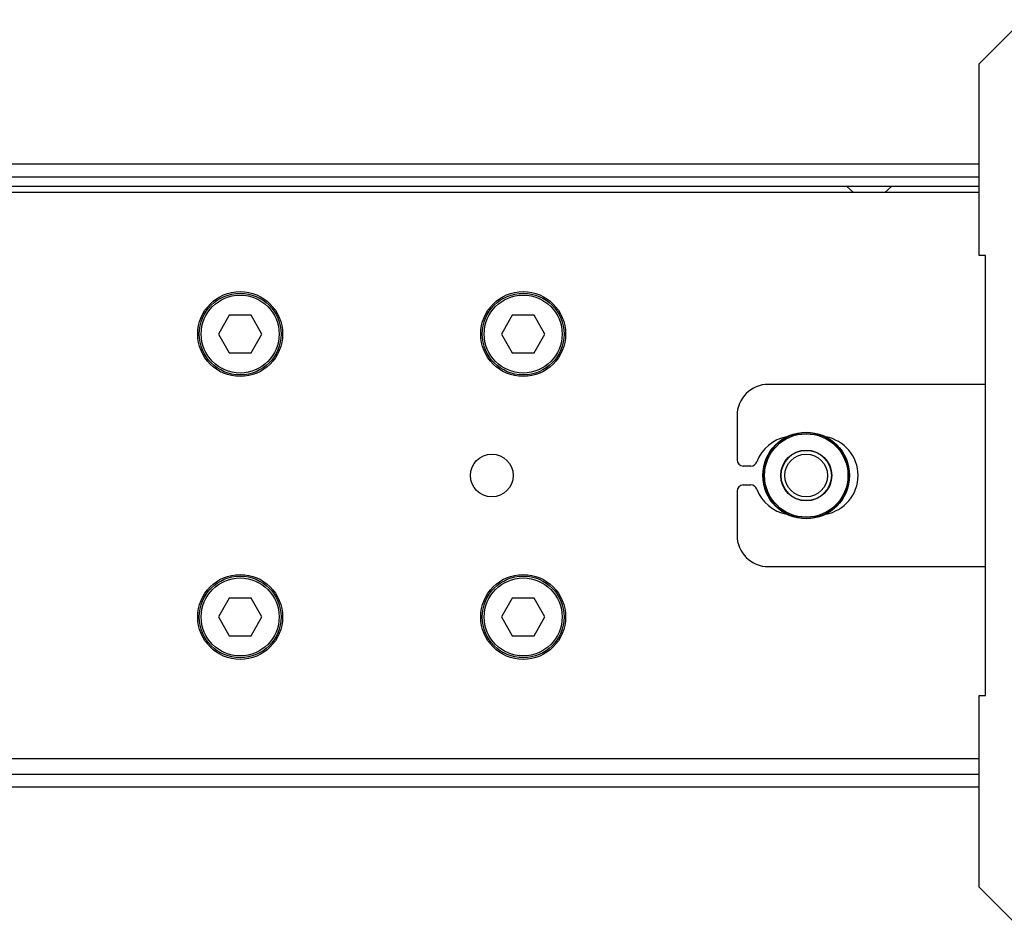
# Model space of a CAD drawing. Header units: millimetres. Extents: x 0 to 420, y 0 to 297.
# Tile 35 of 48: x 191 to 203, y 236 to 247. Entities that reach past the tile are written whole.
import ezdxf

# ---------------------------------------------------------------- set-up
doc = ezdxf.new("R2010")
doc.units = ezdxf.units.MM

msp = doc.modelspace()

# ---------------------------------------------------------------- linework, layer by layer
at = {"color": 7, "linetype": 'Continuous', "lineweight": 25}
for p, q in [((202.99774, 246.51186), (203.5421, 247.05622)), ((202.99774, 244.14003), (202.99774, 246.51186)), ((202.99774, 245.26762), (60.88198, 245.26762)), ((63.60376, 245.11209), (202.99774, 245.11209)), ((63.60376, 244.99544), (202.99774, 244.99544)), ((201.35604, 244.99544), (201.44244, 244.91768)), ((201.83127, 244.91768), (201.91767, 244.99544)), ((202.99774, 244.91768), (188.80561, 244.91768)), ((203.07551, 244.14003), (202.99774, 244.14003)), ((203.07551, 238.69647), (203.07551, 244.14003)), ((193.72565, 243.40126), (193.59096, 243.16796)), ((193.99504, 243.40126), (193.72565, 243.40126)), ((194.12973, 243.16796), (193.99504, 243.40126)), ((197.22508, 243.40126), (197.09039, 243.16796)), ((197.49447, 243.40126), (197.22508, 243.40126)), ((197.62916, 243.16796), (197.49447, 243.40126)), ((193.59096, 243.16796), (193.72565, 242.93467)), ((193.99504, 242.93467), (194.12973, 243.16796)), ((197.09039, 243.16796), (197.22508, 242.93467)), ((197.49447, 242.93467), (197.62916, 243.16796)), ((193.72565, 242.93467), (193.99504, 242.93467)), ((197.22508, 242.93467), (197.49447, 242.93467)), ((203.07551, 242.54584), (200.39261, 242.54584)), ((200.00379, 242.15702), (200.00379, 241.61266)), ((200.17446, 241.5349), (200.08155, 241.5349)), ((200.08155, 241.3016), (200.17446, 241.3016)), ((200.00379, 241.22384), (200.00379, 240.67948)), ((200.39261, 240.29065), (203.07551, 240.29065)), ((193.72565, 239.90183), (193.59096, 239.66853)), ((193.99504, 239.90183), (193.72565, 239.90183)), ((194.12973, 239.66853), (193.99504, 239.90183)), ((197.22508, 239.90183), (197.09039, 239.66853)), ((197.49447, 239.90183), (197.22508, 239.90183)), ((197.62916, 239.66853), (197.49447, 239.90183)), ((193.59096, 239.66853), (193.72565, 239.43524)), ((193.99504, 239.43524), (194.12973, 239.66853)), ((197.09039, 239.66853), (197.22508, 239.43524)), ((197.49447, 239.43524), (197.62916, 239.66853)), ((193.72565, 239.43524), (193.99504, 239.43524)), ((197.22508, 239.43524), (197.49447, 239.43524)), ((202.99774, 236.32463), (202.99774, 238.69647)), ((202.99774, 238.69647), (203.07551, 238.69647)), ((188.80561, 237.91882), (202.99774, 237.91882)), ((185.86534, 237.72441), (202.99774, 237.72441)), ((185.85313, 237.56887), (202.99774, 237.56887)), ((203.5421, 235.78028), (202.99774, 236.32463))]:
    msp.add_line(p, q, dxfattribs=at)
for centre, radius in [((193.86034, 243.16796), 0.52491), ((193.86034, 243.16796), 0.50547), ((193.86034, 243.16796), 0.48214), ((197.35977, 243.16796), 0.52491), ((197.35977, 243.16796), 0.50547), ((197.35977, 243.16796), 0.48214), ((200.8592, 241.41825), 0.53574), ((200.8592, 241.41825), 0.53572), ((200.8592, 241.41825), 0.53144), ((200.8592, 241.41825), 0.51591), ((196.97095, 241.41825), 0.2644), ((200.8592, 241.41825), 0.31513), ((200.8592, 241.41825), 0.31106), ((200.8592, 241.41825), 0.2644), ((193.86034, 239.66853), 0.52491), ((193.86034, 239.66853), 0.50547), ((193.86034, 239.66853), 0.48214), ((197.35977, 239.66853), 0.52491), ((197.35977, 239.66853), 0.50547), ((197.35977, 239.66853), 0.48214)]:
    msp.add_circle(centre, radius, dxfattribs=at)
for centre, radius, start, end in [((200.39261, 242.15702), 0.38883, 90, 180), ((200.70367, 241.41825), 0.48603, 100.134954, 159.828729), ((201.01473, 241.41825), 0.48603, 280.134954, 79.865046), ((200.08155, 241.61266), 0.07777, 180, 270), ((200.17446, 241.61266), 0.07777, 270, 339.828729), ((200.08155, 241.22384), 0.07777, 90, 180), ((200.17446, 241.22384), 0.07777, 20.171271, 90), ((200.70367, 241.41825), 0.48603, 200.171271, 259.865046), ((200.39261, 240.67948), 0.38883, 180, 270)]:
    msp.add_arc(centre, radius, start, end, dxfattribs=at)

doc.saveas('drawing.dxf')
